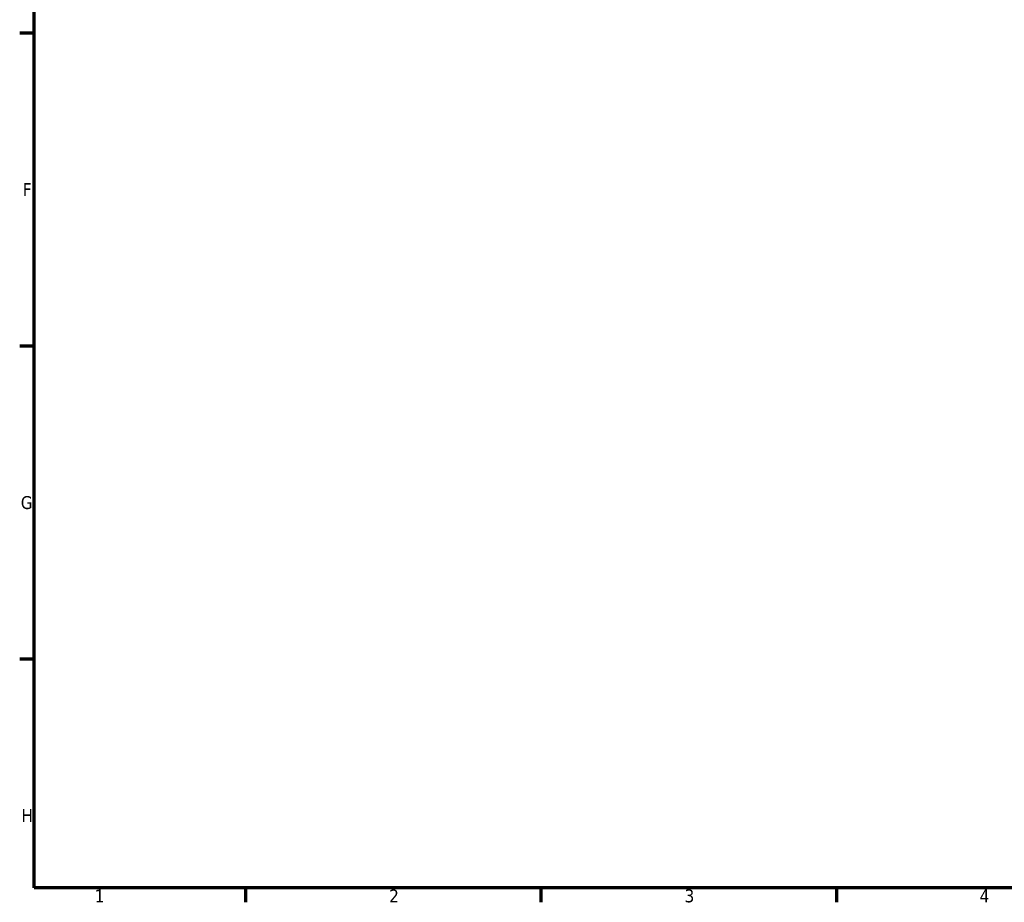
# Model space of a CAD drawing. Header units: millimetres. Extents: x 0 to 905, y -151 to 594.
# Tile 1 of 10: x 17 to 250, y 17 to 226. Entities that reach past the tile are written whole.
import ezdxf

# ---------------------------------------------------------------- set-up
doc = ezdxf.new("R2010")
doc.units = ezdxf.units.MM
doc.layers.add('Border (ANSI)', color=7, linetype='Continuous', lineweight=70)
doc.styles.add('Note Text (ANSI)', font='tahoma.ttf')

# ---------------------------------------------------------------- blocks, each defined once
blk = doc.blocks.new('Borders Default Border')
at = {"layer": 'Border (ANSI)'}
for p, q in [((20, 222.75), (16.55, 222.75)), ((20, 148.5), (16.55, 148.5)), ((20, 74.25), (16.55, 74.25)), ((70.08, 20), (70.08, 16.55)), ((140.17, 20), (140.17, 16.55)), ((210.25, 20), (210.25, 16.55))]:
    blk.add_line(p, q, dxfattribs=at)
at = {"layer": 'Border (ANSI)', "flags": 128}
blk.add_lwpolyline([(20, 20), (20, 574), (821, 574), (821, 20), (20, 20)], dxfattribs=at)
at = {"layer": 'Border (ANSI)', "color": 230, "true_color": 0xff0080, "char_height": 3.05, "attachment_point": 7, "style": 'Note Text (ANSI)'}
for s, insert in [('F', (17.29, 184.1)), ('G', (16.81, 109.79)), ('H', (16.97, 35.6)), ('1', (34.35, 16.55)), ('2', (104.2, 16.55)), ('3', (174.26, 16.49)), ('4', (244.23, 16.55))]:
    blk.add_mtext(s, dxfattribs=dict(at, insert=insert))

msp = doc.modelspace()

# ---------------------------------------------------------------- block references
msp.add_blockref('Borders Default Border', (0, 0))

doc.saveas('drawing.dxf')
